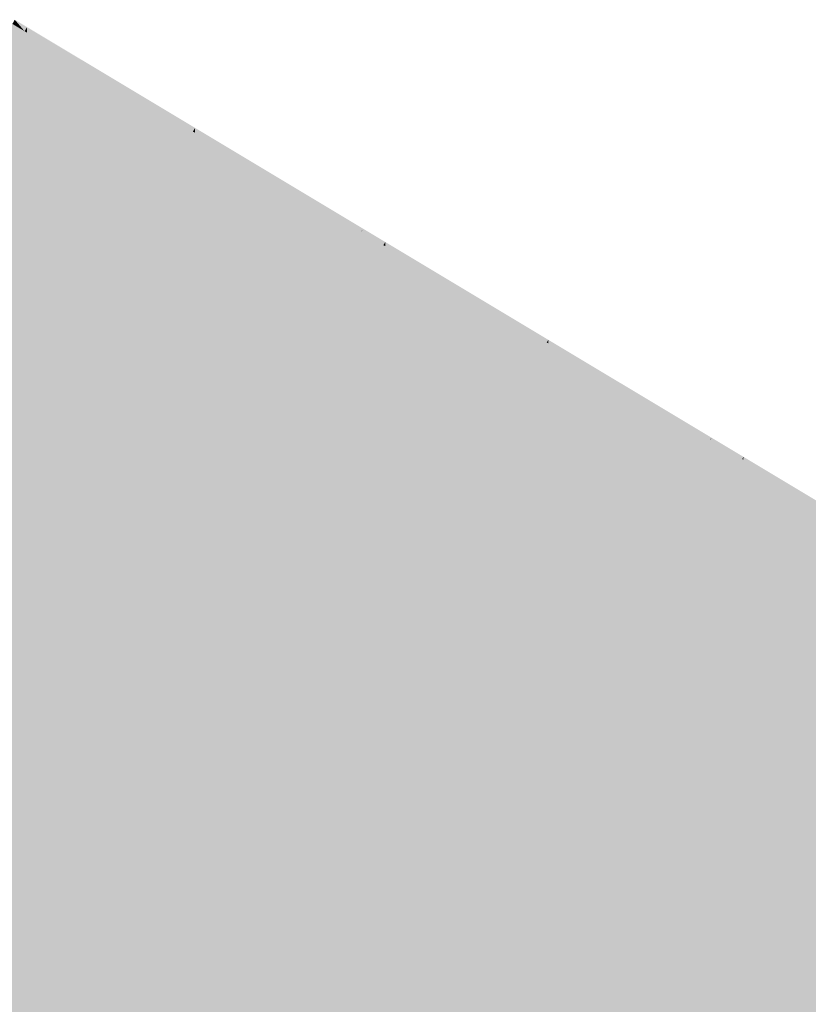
# Model space of a CAD drawing. Header units: metres. Extents: x 31144 to 66544, y 390912 to 402712.
# Tile 27 of 45: x 66180 to 66186, y 402701 to 402708. Entities that reach past the tile are written whole.
import ezdxf

# ---------------------------------------------------------------- set-up
doc = ezdxf.new("R2010")
doc.units = ezdxf.units.M
doc.layers.add('GM-C3D-SURFACE-TIN', color=7, linetype='Continuous')

msp = doc.modelspace()

# ---------------------------------------------------------------- linework, layer by layer
at = {"layer": 'GM-C3D-SURFACE-TIN', "color": 71, "linetype": 'Continuous', "lineweight": -3}
for points in [[(66179.7692, 402707.4973), (66180.0262, 402707.9262), (66179.9369, 402707.9794)], [(66180.0416, 402707.3351), (66180.0262, 402707.9262), (66179.7692, 402707.4973)], [(66180.0416, 402707.3351), (66180.044, 402707.9156), (66180.0262, 402707.9262)], [(66180.9973, 402706.7658), (66180.044, 402707.9156), (66180.0416, 402707.3351)], [(66180.9973, 402706.7658), (66181.2544, 402707.1946), (66180.044, 402707.9156)], [(66181.269, 402706.604), (66181.2544, 402707.1946), (66180.9973, 402706.7658)], [(66181.269, 402706.604), (66181.2702, 402707.1852), (66181.2544, 402707.1946)], [(66182.2255, 402706.0342), (66181.2702, 402707.1852), (66181.269, 402706.604)], [(66182.2255, 402706.0342), (66182.4826, 402706.4631), (66181.2702, 402707.1852)], [(66182.2613, 402706.0129), (66182.4826, 402706.4631), (66182.2255, 402706.0342)], [(66182.2613, 402706.0129), (66182.4844, 402706.462), (66182.4826, 402706.4631)], [(66182.3882, 402705.9373), (66182.4844, 402706.462), (66182.2613, 402706.0129)], [(66182.3882, 402705.9373), (66182.6452, 402706.3662), (66182.4844, 402706.462)], [(66182.6511, 402705.7807), (66182.6452, 402706.3662), (66182.3882, 402705.9373)], [(66182.6511, 402705.7807), (66182.6585, 402706.3583), (66182.6452, 402706.3662)], [(66183.5804, 402705.2272), (66182.6585, 402706.3583), (66182.6511, 402705.7807)], [(66183.5804, 402705.2272), (66183.8374, 402705.6561), (66182.6585, 402706.3583)], [(66183.8426, 402705.0711), (66183.8374, 402705.6561), (66183.5804, 402705.2272)], [(66183.8426, 402705.0711), (66183.8488, 402705.6493), (66183.8374, 402705.6561)], [(66184.7725, 402704.5171), (66183.8488, 402705.6493), (66183.8426, 402705.0711)], [(66184.7725, 402704.5171), (66185.0296, 402704.946), (66183.8488, 402705.6493)], [(66184.8239, 402704.4865), (66185.0296, 402704.946), (66184.7725, 402704.5171)], [(66184.8239, 402704.4865), (66185.0314, 402704.9449), (66185.0296, 402704.946)], [(66185.0072, 402704.3773), (66185.0314, 402704.9449), (66184.8239, 402704.4865)], [(66185.0072, 402704.3773), (66185.2643, 402704.8062), (66185.0314, 402704.9449)], [(66185.2607, 402704.2264), (66185.2643, 402704.8062), (66185.0072, 402704.3773)], [(66185.2607, 402704.2264), (66185.2731, 402704.8009), (66185.2643, 402704.8062)], [(66186.1634, 402703.6887), (66185.2731, 402704.8009), (66185.2607, 402704.2264)], [(66186.1634, 402703.6887), (66186.4205, 402704.1175), (66185.2731, 402704.8009)]]:
    msp.add_solid(points, dxfattribs=at)
at = {"layer": 'GM-C3D-SURFACE-TIN', "color": 61, "linetype": 'Continuous', "lineweight": -3}
for points in [[(66180.0262, 402707.9262), (66179.9537, 402708.0104), (66179.9369, 402707.9794)], [(66180.0262, 402707.9262), (66180.0442, 402707.9561), (66179.9537, 402708.0104)], [(66180.044, 402707.9156), (66180.0442, 402707.9561), (66180.0262, 402707.9262)], [(66181.2544, 402707.1946), (66180.0442, 402707.9561), (66180.044, 402707.9156)], [(66181.2544, 402707.1946), (66181.2703, 402707.2212), (66180.0442, 402707.9561)], [(66181.2702, 402707.1852), (66181.2703, 402707.2212), (66181.2544, 402707.1946)], [(66182.4826, 402706.4631), (66181.2703, 402707.2212), (66181.2702, 402707.1852)], [(66182.4826, 402706.4631), (66182.4964, 402706.4863), (66181.2703, 402707.2212)], [(66182.4844, 402706.462), (66182.4964, 402706.4863), (66182.4826, 402706.4631)], [(66182.6452, 402706.3662), (66182.4964, 402706.4863), (66182.4844, 402706.462)], [(66182.6452, 402706.3662), (66182.6589, 402706.3889), (66182.4964, 402706.4863)], [(66182.6585, 402706.3583), (66182.6589, 402706.3889), (66182.6452, 402706.3662)], [(66183.8374, 402705.6561), (66182.6589, 402706.3889), (66182.6585, 402706.3583)], [(66183.8374, 402705.6561), (66183.8491, 402705.6755), (66182.6589, 402706.3889)], [(66183.8488, 402705.6493), (66183.8491, 402705.6755), (66183.8374, 402705.6561)], [(66185.0296, 402704.946), (66183.8491, 402705.6755), (66183.8488, 402705.6493)], [(66185.0296, 402704.946), (66185.0393, 402704.9622), (66183.8491, 402705.6755)], [(66185.0314, 402704.9449), (66185.0393, 402704.9622), (66185.0296, 402704.946)], [(66185.2643, 402704.8062), (66185.0393, 402704.9622), (66185.0314, 402704.9449)], [(66185.2643, 402704.8062), (66185.2736, 402704.8217), (66185.0393, 402704.9622)], [(66185.2731, 402704.8009), (66185.2736, 402704.8217), (66185.2643, 402704.8062)], [(66186.4205, 402704.1175), (66185.2736, 402704.8217), (66185.2731, 402704.8009)], [(66186.4205, 402704.1175), (66186.4278, 402704.1299), (66185.2736, 402704.8217)]]:
    msp.add_solid(points, dxfattribs=at)
at = {"layer": 'GM-C3D-SURFACE-TIN', "color": 70, "linetype": 'Continuous', "lineweight": -3}
for points in [[(66180.0391, 402706.7546), (66179.7692, 402707.4973), (66179.5121, 402707.0685)], [(66180.0391, 402706.7546), (66180.0416, 402707.3351), (66179.7692, 402707.4973)], [(66180.7403, 402706.3369), (66180.0416, 402707.3351), (66180.0391, 402706.7546)], [(66180.7403, 402706.3369), (66180.9973, 402706.7658), (66180.0416, 402707.3351)], [(66181.2678, 402706.0227), (66180.9973, 402706.7658), (66180.7403, 402706.3369)], [(66181.2678, 402706.0227), (66181.269, 402706.604), (66180.9973, 402706.7658)], [(66181.9684, 402705.6054), (66181.269, 402706.604), (66181.2678, 402706.0227)], [(66181.9684, 402705.6054), (66182.2255, 402706.0342), (66181.269, 402706.604)], [(66182.0382, 402705.5638), (66182.2255, 402706.0342), (66181.9684, 402705.6054)], [(66182.0382, 402705.5638), (66182.2613, 402706.0129), (66182.2255, 402706.0342)], [(66182.1311, 402705.5085), (66182.2613, 402706.0129), (66182.0382, 402705.5638)], [(66182.1311, 402705.5085), (66182.3882, 402705.9373), (66182.2613, 402706.0129)], [(66182.6437, 402705.2032), (66182.3882, 402705.9373), (66182.1311, 402705.5085)], [(66182.6437, 402705.2032), (66182.6511, 402705.7807), (66182.3882, 402705.9373)], [(66183.3233, 402704.7984), (66182.6511, 402705.7807), (66182.6437, 402705.2032)], [(66183.3233, 402704.7984), (66183.5804, 402705.2272), (66182.6511, 402705.7807)], [(66183.8364, 402704.4928), (66183.5804, 402705.2272), (66183.3233, 402704.7984)], [(66183.8364, 402704.4928), (66183.8426, 402705.0711), (66183.5804, 402705.2272)], [(66184.5155, 402704.0883), (66183.8426, 402705.0711), (66183.8364, 402704.4928)], [(66184.5155, 402704.0883), (66184.7725, 402704.5171), (66183.8426, 402705.0711)], [(66184.6163, 402704.0282), (66184.7725, 402704.5171), (66184.5155, 402704.0883)], [(66184.6163, 402704.0282), (66184.8239, 402704.4865), (66184.7725, 402704.5171)], [(66184.7502, 402703.9485), (66184.8239, 402704.4865), (66184.6163, 402704.0282)], [(66184.7502, 402703.9485), (66185.0072, 402704.3773), (66184.8239, 402704.4865)], [(66185.2483, 402703.6518), (66185.0072, 402704.3773), (66184.7502, 402703.9485)], [(66185.2483, 402703.6518), (66185.2607, 402704.2264), (66185.0072, 402704.3773)], [(66185.9064, 402703.2598), (66185.2607, 402704.2264), (66185.2483, 402703.6518)], [(66185.9064, 402703.2598), (66186.1634, 402703.6887), (66185.2607, 402704.2264)]]:
    msp.add_solid(points, dxfattribs=at)
at = {"layer": 'GM-C3D-SURFACE-TIN', "color": 90, "linetype": 'Continuous', "lineweight": -3}
for points in [[(66180.0367, 402706.1741), (66179.5121, 402707.0685), (66179.2551, 402706.6396)], [(66180.0367, 402706.1741), (66180.0391, 402706.7546), (66179.5121, 402707.0685)], [(66180.4832, 402705.9081), (66180.0391, 402706.7546), (66180.0367, 402706.1741)], [(66180.4832, 402705.9081), (66180.7403, 402706.3369), (66180.0391, 402706.7546)], [(66181.2666, 402705.4415), (66180.7403, 402706.3369), (66180.4832, 402705.9081)], [(66181.2666, 402705.4415), (66181.2678, 402706.0227), (66180.7403, 402706.3369)], [(66181.7114, 402705.1765), (66181.2678, 402706.0227), (66181.2666, 402705.4415)], [(66181.7114, 402705.1765), (66181.9684, 402705.6054), (66181.2678, 402706.0227)], [(66181.8151, 402705.1147), (66181.9684, 402705.6054), (66181.7114, 402705.1765)], [(66181.8151, 402705.1147), (66182.0382, 402705.5638), (66181.9684, 402705.6054)], [(66181.8741, 402705.0796), (66182.0382, 402705.5638), (66181.8151, 402705.1147)], [(66181.8741, 402705.0796), (66182.1311, 402705.5085), (66182.0382, 402705.5638)], [(66182.6363, 402704.6256), (66182.1311, 402705.5085), (66181.8741, 402705.0796)], [(66182.6363, 402704.6256), (66182.6437, 402705.2032), (66182.1311, 402705.5085)], [(66183.0662, 402704.3695), (66182.6437, 402705.2032), (66182.6363, 402704.6256)], [(66183.0662, 402704.3695), (66183.3233, 402704.7984), (66182.6437, 402705.2032)], [(66183.8301, 402703.9145), (66183.3233, 402704.7984), (66183.0662, 402704.3695)], [(66183.8301, 402703.9145), (66183.8364, 402704.4928), (66183.3233, 402704.7984)], [(66184.2584, 402703.6594), (66183.8364, 402704.4928), (66183.8301, 402703.9145)], [(66184.2584, 402703.6594), (66184.5155, 402704.0883), (66183.8364, 402704.4928)], [(66184.4088, 402703.5699), (66184.5155, 402704.0883), (66184.2584, 402703.6594)], [(66184.4088, 402703.5699), (66184.6163, 402704.0282), (66184.5155, 402704.0883)], [(66184.4931, 402703.5196), (66184.6163, 402704.0282), (66184.4088, 402703.5699)], [(66184.4931, 402703.5196), (66184.7502, 402703.9485), (66184.6163, 402704.0282)], [(66185.2358, 402703.0772), (66184.7502, 402703.9485), (66184.4931, 402703.5196)], [(66185.2358, 402703.0772), (66185.2483, 402703.6518), (66184.7502, 402703.9485)], [(66185.6493, 402702.8309), (66185.2483, 402703.6518), (66185.2358, 402703.0772)], [(66185.6493, 402702.8309), (66185.9064, 402703.2598), (66185.2483, 402703.6518)], [(66186.3936, 402702.3876), (66185.9064, 402703.2598), (66185.6493, 402702.8309)]]:
    msp.add_solid(points, dxfattribs=at)
at = {"layer": 'GM-C3D-SURFACE-TIN', "color": 110, "linetype": 'Continuous', "lineweight": -3}
for points in [[(66180.0342, 402705.5935), (66179.2551, 402706.6396), (66178.998, 402706.2107)], [(66180.0342, 402705.5935), (66180.0367, 402706.1741), (66179.2551, 402706.6396)], [(66180.2262, 402705.4792), (66180.0367, 402706.1741), (66180.0342, 402705.5935)], [(66180.2262, 402705.4792), (66180.4832, 402705.9081), (66180.0367, 402706.1741)], [(66181.2653, 402704.8602), (66180.4832, 402705.9081), (66180.2262, 402705.4792)], [(66181.2653, 402704.8602), (66181.2666, 402705.4415), (66180.4832, 402705.9081)], [(66181.4543, 402704.7477), (66181.2666, 402705.4415), (66181.2653, 402704.8602)], [(66181.4543, 402704.7477), (66181.7114, 402705.1765), (66181.2666, 402705.4415)], [(66181.592, 402704.6657), (66181.7114, 402705.1765), (66181.4543, 402704.7477)], [(66181.592, 402704.6657), (66181.8151, 402705.1147), (66181.7114, 402705.1765)], [(66181.617, 402704.6508), (66181.8151, 402705.1147), (66181.592, 402704.6657)], [(66181.617, 402704.6508), (66181.8741, 402705.0796), (66181.8151, 402705.1147)], [(66182.6289, 402704.048), (66181.8741, 402705.0796), (66181.617, 402704.6508)], [(66182.6289, 402704.048), (66182.6363, 402704.6256), (66181.8741, 402705.0796)], [(66182.8092, 402703.9407), (66182.6363, 402704.6256), (66182.6289, 402704.048)], [(66182.8092, 402703.9407), (66183.0662, 402704.3695), (66182.6363, 402704.6256)], [(66183.8239, 402703.3362), (66183.0662, 402704.3695), (66182.8092, 402703.9407)], [(66183.8239, 402703.3362), (66183.8301, 402703.9145), (66183.0662, 402704.3695)], [(66184.0014, 402703.2305), (66183.8301, 402703.9145), (66183.8239, 402703.3362)], [(66184.0014, 402703.2305), (66184.2584, 402703.6594), (66183.8301, 402703.9145)], [(66184.2012, 402703.1115), (66184.2584, 402703.6594), (66184.0014, 402703.2305)], [(66184.2012, 402703.1115), (66184.4088, 402703.5699), (66184.2584, 402703.6594)], [(66184.2361, 402703.0908), (66184.4088, 402703.5699), (66184.2012, 402703.1115)], [(66184.2361, 402703.0908), (66184.4931, 402703.5196), (66184.4088, 402703.5699)], [(66185.2234, 402702.5026), (66184.4931, 402703.5196), (66184.2361, 402703.0908)], [(66185.2234, 402702.5026), (66185.2358, 402703.0772), (66184.4931, 402703.5196)], [(66185.3922, 402702.4021), (66185.2358, 402703.0772), (66185.2234, 402702.5026)], [(66185.3922, 402702.4021), (66185.6493, 402702.8309), (66185.2358, 402703.0772)], [(66186.3823, 402701.8123), (66185.6493, 402702.8309), (66185.3922, 402702.4021)], [(66186.3823, 402701.8123), (66186.3936, 402702.3876), (66185.6493, 402702.8309)]]:
    msp.add_solid(points, dxfattribs=at)
at = {"layer": 'GM-C3D-SURFACE-TIN', "color": 120, "linetype": 'Continuous', "lineweight": -3}
for points in [[(66178.8003, 402705.8808), (66180.0342, 402705.5935), (66178.998, 402706.2107)], [(66178.6356, 402705.8181), (66180.0323, 402705.1558), (66178.8003, 402705.8808)], [(66178.8003, 402705.8808), (66180.0323, 402705.1558), (66180.0342, 402705.5935)], [(66180.7393, 402704.1905), (66178.6356, 402705.8181), (66178.5077, 402705.617)], [(66180.7393, 402704.1905), (66181.1322, 402704.2221), (66178.6356, 402705.8181)], [(66178.6356, 402705.8181), (66181.1322, 402704.2221), (66180.0323, 402705.1558)], [(66180.0323, 402705.1558), (66180.2262, 402705.4792), (66180.0342, 402705.5935)], [(66180.0323, 402705.1558), (66181.2653, 402704.8602), (66180.2262, 402705.4792)], [(66181.1322, 402704.2221), (66181.2644, 402704.4308), (66180.0323, 402705.1558)], [(66180.0323, 402705.1558), (66181.2644, 402704.4308), (66181.2653, 402704.8602)], [(66181.2644, 402704.4308), (66181.4543, 402704.7477), (66181.2653, 402704.8602)], [(66181.2644, 402704.4308), (66181.592, 402704.6657), (66181.4543, 402704.7477)], [(66181.2644, 402704.4308), (66181.4276, 402704.3348), (66181.592, 402704.6657)], [(66181.4276, 402704.3348), (66181.617, 402704.6508), (66181.592, 402704.6657)], [(66181.4276, 402704.3348), (66182.6289, 402704.048), (66181.617, 402704.6508)], [(66181.1322, 402704.2221), (66181.4276, 402704.3348), (66181.2644, 402704.4308)], [(66181.1322, 402704.2221), (66182.6236, 402703.631), (66181.4276, 402704.3348)], [(66181.4276, 402704.3348), (66182.6236, 402703.631), (66182.6289, 402704.048)], [(66181.0043, 402704.0211), (66181.1322, 402704.2221), (66180.7393, 402704.1905)], [(66183.2358, 402702.5945), (66181.1322, 402704.2221), (66181.0043, 402704.0211)], [(66183.2358, 402702.5945), (66183.6287, 402702.6262), (66181.1322, 402704.2221)], [(66181.1322, 402704.2221), (66183.6287, 402702.6262), (66182.6236, 402703.631)], [(66182.6236, 402703.631), (66182.8092, 402703.9407), (66182.6289, 402704.048)], [(66182.6236, 402703.631), (66183.8239, 402703.3362), (66182.8092, 402703.9407)], [(66183.6287, 402702.6262), (66183.8195, 402702.9272), (66182.6236, 402703.631)], [(66182.6236, 402703.631), (66183.8195, 402702.9272), (66183.8239, 402703.3362)], [(66183.8195, 402702.9272), (66184.0014, 402703.2305), (66183.8239, 402703.3362)], [(66183.8195, 402702.9272), (66184.2012, 402703.1115), (66184.0014, 402703.2305)], [(66183.8195, 402702.9272), (66184.055, 402702.7887), (66184.2012, 402703.1115)], [(66184.055, 402702.7887), (66184.2361, 402703.0908), (66184.2012, 402703.1115)], [(66184.055, 402702.7887), (66185.2234, 402702.5026), (66184.2361, 402703.0908)], [(66183.6287, 402702.6262), (66184.055, 402702.7887), (66183.8195, 402702.9272)], [(66183.6287, 402702.6262), (66185.2148, 402702.1061), (66184.055, 402702.7887)], [(66184.055, 402702.7887), (66185.2148, 402702.1061), (66185.2234, 402702.5026)], [(66183.5008, 402702.4252), (66183.6287, 402702.6262), (66183.2358, 402702.5945)], [(66185.7324, 402700.9986), (66183.6287, 402702.6262), (66183.5008, 402702.4252)], [(66185.7324, 402700.9986), (66186.1253, 402701.0303), (66183.6287, 402702.6262)], [(66183.6287, 402702.6262), (66186.1253, 402701.0303), (66185.2148, 402702.1061)], [(66185.2148, 402702.1061), (66185.3922, 402702.4021), (66185.2234, 402702.5026)], [(66185.2148, 402702.1061), (66186.3823, 402701.8123), (66185.3922, 402702.4021)], [(66186.1253, 402701.0303), (66186.3747, 402701.4236), (66185.2148, 402702.1061)], [(66185.2148, 402702.1061), (66186.3747, 402701.4236), (66186.3823, 402701.8123)], [(66185.9973, 402700.8292), (66186.1253, 402701.0303), (66185.7324, 402700.9986)]]:
    msp.add_solid(points, dxfattribs=at)
at = {"layer": 'GM-C3D-SURFACE-TIN', "color": 130, "linetype": 'Continuous', "lineweight": -3}
for points in [[(66178.6714, 402704.0238), (66180.7393, 402704.1905), (66178.5077, 402705.617)], [(66180.331, 402702.9629), (66180.7393, 402704.1905), (66178.6714, 402704.0238)], [(66180.331, 402702.9629), (66181.0043, 402704.0211), (66180.7393, 402704.1905)], [(66181.1679, 402702.4279), (66181.0043, 402704.0211), (66180.331, 402702.9629)], [(66181.1679, 402702.4279), (66183.2358, 402702.5945), (66181.0043, 402704.0211)], [(66182.8274, 402701.3671), (66183.2358, 402702.5945), (66181.1679, 402702.4279)], [(66182.8274, 402701.3671), (66183.5008, 402702.4252), (66183.2358, 402702.5945)], [(66183.6643, 402700.8321), (66183.5008, 402702.4252), (66182.8274, 402701.3671)], [(66183.6643, 402700.8321), (66185.7324, 402700.9986), (66183.5008, 402702.4252)], [(66185.3239, 402699.7712), (66185.7324, 402700.9986), (66183.6643, 402700.8321)], [(66185.3239, 402699.7712), (66185.9973, 402700.8292), (66185.7324, 402700.9986)]]:
    msp.add_solid(points, dxfattribs=at)
at = {"layer": 'GM-C3D-SURFACE-TIN', "color": 140, "linetype": 'Continuous', "lineweight": -3}
for points in [[(66177.4307, 402703.9238), (66180.331, 402702.9629), (66178.6714, 402704.0238)], [(66177.4307, 402703.9238), (66179.9271, 402702.328), (66180.331, 402702.9629)], [(66179.9271, 402702.328), (66181.1679, 402702.4279), (66180.331, 402702.9629)], [(66179.9271, 402702.328), (66182.8274, 402701.3671), (66181.1679, 402702.4279)], [(66181.5297, 402700.7086), (66179.9271, 402702.328), (66179.6575, 402701.9054)], [(66179.9271, 402702.328), (66182.4234, 402700.7322), (66182.8274, 402701.3671)], [(66181.5297, 402700.7086), (66182.4234, 402700.7322), (66179.9271, 402702.328)], [(66182.4234, 402700.7322), (66183.6643, 402700.8321), (66182.8274, 402701.3671)], [(66182.4234, 402700.7322), (66185.3239, 402699.7712), (66183.6643, 402700.8321)]]:
    msp.add_solid(points, dxfattribs=at)
at = {"layer": 'GM-C3D-SURFACE-TIN', "color": 150, "linetype": 'Continuous', "lineweight": -3}
msp.add_solid([(66179.2955, 402700.6496), (66181.5297, 402700.7086), (66179.6575, 402701.9054)], dxfattribs=at)

doc.saveas('drawing.dxf')
